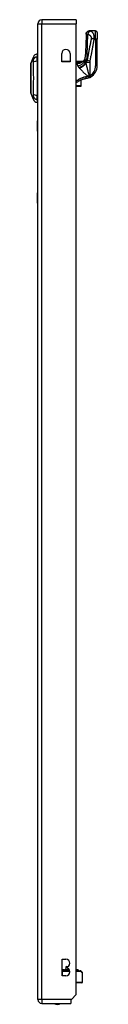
# Model space of a CAD drawing. Header units: inches. Extents: x 7 to 228, y 17 to 114.
# Tile 70 of 75: x 134.42 to 136.03, y 54.11 to 78.05. Entities that reach past the tile are written whole.
import ezdxf

# ---------------------------------------------------------------- set-up
doc = ezdxf.new("R2010")
doc.units = ezdxf.units.IN
doc.header["$MEASUREMENT"] = 0
doc.layers.add('Visible Edges(ANSI)', color=7, linetype='Continuous', lineweight=25)
doc.layers.add('Visible Tangent Edges(ANSI)', color=7, linetype='Continuous', lineweight=25)

msp = doc.modelspace()

# ---------------------------------------------------------------- linework, layer by layer
at = {"layer": 'Visible Edges(ANSI)'}
for p, q in [((135.521, 78.051), (134.686, 78.051)), ((135.521, 78.051), (135.521, 77.952)), ((134.587, 54.232), (134.587, 77.952)), ((135.521, 54.349), (135.521, 77.952)), ((135.84, 77.777), (135.839, 77.777)), ((135.992, 77.777), (135.84, 77.777)), ((136.032, 77.738), (136.032, 77.58)), ((136.032, 76.931), (136.032, 77.58)), ((134.416, 76.984), (134.479, 77.144)), ((134.571, 77.218), (134.571, 77.15)), ((134.571, 77.039), (134.571, 77.15)), ((135.169, 77.024), (135.169, 77.227)), ((135.372, 77.227), (135.372, 77.024)), ((134.571, 77.039), (134.571, 76.216)), ((135.372, 77.024), (135.169, 77.024)), ((135.372, 77.034), (135.193, 77.034)), ((135.675, 77.034), (135.521, 77.034)), ((135.652, 77.017), (135.651, 77.016)), ((135.521, 76.434), (135.634, 76.434)), ((135.641, 76.444), (135.641, 76.584)), ((135.641, 76.444), (135.641, 76.442)), ((134.479, 76.111), (134.416, 76.27)), ((134.571, 76.105), (134.571, 76.216)), ((134.571, 76.105), (134.571, 76.037)), ((134.581, 75.342), (134.581, 75.592)), ((134.587, 75.592), (134.581, 75.592)), ((134.581, 75.342), (134.581, 73.842)), ((134.581, 73.592), (134.581, 73.842)), ((134.581, 73.592), (134.587, 73.592)), ((135.176, 54.808), (135.176, 55.208)), ((135.176, 55.208), (135.271, 55.208)), ((135.215, 54.951), (135.176, 54.951)), ((135.199, 54.933), (135.176, 54.933)), ((135.176, 54.93), (135.176, 54.93)), ((135.176, 54.93), (135.362, 54.93)), ((135.199, 54.933), (135.361, 54.933)), ((135.217, 54.951), (135.215, 54.951)), ((135.219, 54.951), (135.217, 54.951)), ((135.219, 54.951), (135.237, 54.951)), ((135.237, 54.951), (135.237, 54.951)), ((135.238, 54.951), (135.237, 54.951)), ((135.353, 54.951), (135.238, 54.951)), ((135.265, 55.011), (135.262, 54.951)), ((135.271, 55.018), (135.271, 54.998)), ((135.285, 55.03), (135.316, 55.03)), ((135.564, 54.951), (135.521, 54.951)), ((135.584, 54.933), (135.521, 54.933)), ((135.521, 54.93), (135.617, 54.93)), ((135.571, 54.951), (135.564, 54.951)), ((135.568, 54.944), (135.571, 54.95)), ((135.584, 54.933), (135.592, 54.933)), ((135.631, 54.924), (135.67, 54.884)), ((135.676, 54.654), (135.676, 54.87)), ((135.271, 54.808), (135.176, 54.808)), ((135.657, 54.635), (135.521, 54.635)), ((135.521, 54.349), (135.404, 54.232)), ((134.686, 54.133), (135.387, 54.133)), ((135.404, 54.232), (135.387, 54.215)), ((135.387, 54.215), (135.387, 54.133))]:
    msp.add_line(p, q, dxfattribs=at)
at = {"layer": 'Visible Edges(ANSI)', "flags": 128}
for points in [[(135.76, 77.7), (135.751, 77.422), (135.741, 77.144)], [(135.76, 77.7), (135.762, 77.715), (135.766, 77.729), (135.774, 77.743), (135.784, 77.754), (135.796, 77.764), (135.809, 77.771), (135.824, 77.775), (135.839, 77.777)], [(135.689, 77.039), (135.701, 77.051), (135.713, 77.065), (135.722, 77.08), (135.73, 77.096), (135.735, 77.11), (135.738, 77.123), (135.74, 77.134), (135.741, 77.144)], [(134.416, 76.982), (134.416, 76.982), (134.416, 76.981), (134.416, 76.979), (134.416, 76.976), (134.416, 76.972), (134.416, 76.967), (134.416, 76.962), (134.416, 76.955), (134.416, 76.948), (134.416, 76.941), (134.416, 76.932), (134.416, 76.923), (134.416, 76.913), (134.416, 76.902), (134.416, 76.89), (134.416, 76.878), (134.416, 76.866), (134.416, 76.853), (134.416, 76.839), (134.416, 76.825), (134.416, 76.81), (134.416, 76.795), (134.416, 76.779), (134.416, 76.763), (134.416, 76.747), (134.416, 76.73), (134.416, 76.713), (134.416, 76.696), (134.416, 76.679), (134.416, 76.662), (134.416, 76.644), (134.416, 76.627), (134.416, 76.609), (134.416, 76.592), (134.416, 76.575), (134.416, 76.558), (134.416, 76.541), (134.416, 76.524), (134.416, 76.507), (134.416, 76.491), (134.416, 76.475), (134.416, 76.459), (134.416, 76.444), (134.416, 76.429), (134.416, 76.415), (134.416, 76.402), (134.416, 76.388), (134.416, 76.376), (134.416, 76.364), (134.416, 76.353), (134.416, 76.342), (134.416, 76.332), (134.416, 76.323), (134.416, 76.314), (134.416, 76.306), (134.416, 76.299), (134.416, 76.293), (134.416, 76.287), (134.416, 76.283), (134.416, 76.279), (134.416, 76.276), (134.416, 76.274), (134.416, 76.273), (134.416, 76.272)], [(135.651, 77.016), (135.651, 77.016), (135.651, 77.016), (135.651, 77.016), (135.651, 77.016), (135.65, 77.016), (135.65, 77.015), (135.65, 77.015), (135.649, 77.015), (135.649, 77.015), (135.649, 77.015), (135.648, 77.014), (135.648, 77.014), (135.648, 77.014), (135.647, 77.014), (135.647, 77.014), (135.647, 77.013), (135.646, 77.013), (135.646, 77.013), (135.645, 77.013), (135.645, 77.013), (135.645, 77.012), (135.644, 77.012), (135.644, 77.012), (135.644, 77.012)], [(135.675, 77.034), (135.675, 77.034), (135.675, 77.034), (135.675, 77.034), (135.674, 77.034), (135.674, 77.034), (135.673, 77.033), (135.673, 77.033), (135.672, 77.032), (135.672, 77.032), (135.671, 77.031), (135.67, 77.031), (135.669, 77.03), (135.668, 77.029), (135.667, 77.028), (135.666, 77.027), (135.665, 77.026), (135.663, 77.025), (135.662, 77.024), (135.661, 77.023), (135.659, 77.022), (135.657, 77.021), (135.656, 77.02), (135.654, 77.018), (135.652, 77.017)], [(135.767, 76.62), (135.756, 76.618), (135.745, 76.616), (135.734, 76.614), (135.723, 76.611), (135.712, 76.608), (135.701, 76.605), (135.69, 76.602), (135.68, 76.599), (135.669, 76.595), (135.658, 76.591), (135.648, 76.587), (135.637, 76.583), (135.627, 76.578), (135.617, 76.574), (135.607, 76.569), (135.597, 76.564), (135.587, 76.558), (135.577, 76.553), (135.567, 76.547), (135.558, 76.541), (135.548, 76.535), (135.539, 76.529), (135.53, 76.523), (135.521, 76.516)], [(135.848, 76.645), (135.845, 76.643), (135.842, 76.642), (135.838, 76.64), (135.835, 76.639), (135.832, 76.638), (135.828, 76.637), (135.825, 76.635), (135.822, 76.634), (135.818, 76.633), (135.815, 76.632), (135.812, 76.631), (135.808, 76.63), (135.805, 76.629), (135.801, 76.628), (135.798, 76.627), (135.795, 76.626), (135.791, 76.625), (135.788, 76.624), (135.784, 76.623), (135.781, 76.623), (135.777, 76.622), (135.774, 76.621), (135.77, 76.621), (135.767, 76.62)], [(135.848, 76.645), (135.849, 76.645), (135.85, 76.646), (135.852, 76.646), (135.853, 76.647), (135.854, 76.648), (135.855, 76.648), (135.856, 76.649), (135.858, 76.649), (135.859, 76.65), (135.86, 76.651), (135.861, 76.651), (135.863, 76.652), (135.864, 76.652), (135.865, 76.653), (135.866, 76.654), (135.867, 76.654), (135.869, 76.655), (135.87, 76.656), (135.871, 76.656), (135.872, 76.657), (135.873, 76.658), (135.874, 76.658), (135.876, 76.659), (135.877, 76.66)]]:
    msp.add_lwpolyline(points, dxfattribs=at)
at = {"layer": 'Visible Edges(ANSI)'}
for centre, radius, start, end in [((134.686, 77.952), 0.099, 90, 180), ((135.992, 77.738), 0.0394, 0, 90), ((135.271, 77.227), 0.102, 0, 180), ((134.589, 77.101), 0.118, 98.6009, 158.7495), ((134.563, 77.159), 0.0394, 53.1301, 78.463), ((134.421, 76.982), 0.00492, 158.7495, 179.7912), ((135.193, 77.015), 0.0197, 90, 152.6345), ((135.582, 77.208), 0.197, 298.1462, 307.2505), ((135.717, 76.931), 0.315, 300.5805, 0), ((135.634, 76.442), 0.00787, 270, 0), ((134.421, 76.272), 0.00492, 180.2088, 201.2505), ((134.589, 76.154), 0.118, 201.2505, 261.3991), ((134.563, 76.096), 0.0394, 281.537, 306.8699), ((135.271, 55.113), 0.095, 270, 90), ((135.285, 55.01), 0.02, 90, 177.5), ((135.271, 54.903), 0.095, 270, 90), ((135.576, 54.941), 0.00787, 160, 270), ((135.571, 54.951), 0.000394, 340, 90), ((135.592, 54.929), 0.00394, 10.0205, 90), ((135.617, 54.91), 0.0197, 45, 90), ((135.657, 54.87), 0.0197, 0, 45), ((135.657, 54.654), 0.0197, 270, 0), ((134.686, 54.232), 0.099, 180, 270), ((135.064, 54.301), 0.188, 243.6372, 296.3628)]:
    msp.add_arc(centre, radius, start, end, dxfattribs=at)
at = {"layer": 'Visible Tangent Edges(ANSI)'}
for p, q in [((134.686, 78.051), (134.686, 77.952)), ((134.587, 77.952), (134.686, 77.952)), ((134.686, 77.952), (135.521, 77.952)), ((134.686, 54.232), (134.686, 77.952)), ((135.96, 77.58), (135.992, 77.58)), ((135.992, 77.58), (135.992, 77.777)), ((136.032, 77.58), (135.992, 77.58)), ((135.992, 77.58), (135.992, 76.931)), ((134.479, 77.144), (134.416, 76.984)), ((135.193, 77.034), (135.193, 77.024)), ((135.574, 77.021), (135.521, 77.021)), ((135.521, 77.002), (135.574, 77.002)), ((135.552, 77.001), (135.521, 77.001)), ((135.521, 76.992), (135.552, 76.992)), ((135.552, 76.992), (135.552, 77.001)), ((135.574, 77.021), (135.574, 77.002)), ((135.627, 77.005), (135.625, 77.01)), ((135.756, 77.022), (135.754, 77.022)), ((135.756, 77.01), (135.756, 77.022)), ((135.857, 77.013), (135.759, 77.013)), ((135.759, 77.013), (135.759, 77.004)), ((135.859, 77.042), (135.785, 77.056)), ((135.857, 76.694), (135.857, 77.013)), ((136.032, 76.931), (135.992, 76.931)), ((135.857, 76.694), (135.877, 76.66)), ((135.634, 76.44), (135.521, 76.44)), ((135.634, 76.581), (135.634, 76.44)), ((135.634, 76.434), (135.634, 76.44)), ((134.581, 75.342), (134.587, 75.342)), ((134.587, 73.842), (134.581, 73.842)), ((135.176, 54.95), (135.215, 54.95)), ((135.222, 54.944), (135.176, 54.944)), ((135.176, 54.91), (135.176, 54.93)), ((135.176, 54.91), (135.176, 54.808)), ((135.365, 54.91), (135.176, 54.91)), ((135.176, 54.91), (135.176, 54.91)), ((135.219, 54.951), (135.222, 54.944)), ((135.222, 54.944), (135.357, 54.944)), ((135.237, 54.951), (135.237, 54.951)), ((135.353, 54.95), (135.237, 54.95)), ((135.271, 55.011), (135.265, 55.011)), ((135.521, 54.95), (135.564, 54.95)), ((135.562, 54.944), (135.521, 54.944)), ((135.635, 54.91), (135.521, 54.91)), ((135.564, 54.95), (135.562, 54.944)), ((135.562, 54.944), (135.568, 54.944)), ((135.571, 54.95), (135.564, 54.95)), ((135.676, 54.87), (135.635, 54.91)), ((135.521, 54.654), (135.676, 54.654)), ((134.686, 54.232), (134.587, 54.232)), ((134.686, 54.232), (134.686, 54.133)), ((135.404, 54.232), (134.686, 54.232))]:
    msp.add_line(p, q, dxfattribs=at)
at = {"layer": 'Visible Tangent Edges(ANSI)', "flags": 128}
for points in [[(135.76, 77.7), (135.76, 77.7), (135.76, 77.7), (135.76, 77.7), (135.76, 77.7), (135.76, 77.7), (135.76, 77.7), (135.76, 77.7), (135.76, 77.7), (135.76, 77.7), (135.76, 77.7), (135.76, 77.7), (135.76, 77.7), (135.76, 77.7), (135.76, 77.7), (135.76, 77.7), (135.76, 77.701), (135.76, 77.701), (135.761, 77.701), (135.761, 77.701), (135.761, 77.701), (135.761, 77.701), (135.761, 77.701), (135.761, 77.701), (135.761, 77.701)], [(135.84, 77.777), (135.836, 77.777), (135.831, 77.776), (135.826, 77.776), (135.822, 77.775), (135.817, 77.773), (135.812, 77.772), (135.808, 77.77), (135.803, 77.767), (135.799, 77.765), (135.794, 77.762), (135.79, 77.758), (135.786, 77.755), (135.783, 77.751), (135.779, 77.747), (135.776, 77.743), (135.773, 77.738), (135.771, 77.734), (135.768, 77.729), (135.766, 77.724), (135.765, 77.72), (135.764, 77.715), (135.763, 77.71), (135.762, 77.706), (135.761, 77.701)], [(135.761, 77.701), (135.762, 77.701), (135.763, 77.701), (135.764, 77.701), (135.765, 77.702), (135.766, 77.702), (135.767, 77.702), (135.769, 77.702), (135.77, 77.702), (135.772, 77.702), (135.773, 77.702), (135.775, 77.702), (135.777, 77.702), (135.779, 77.702), (135.781, 77.702), (135.783, 77.702), (135.784, 77.702), (135.786, 77.702), (135.789, 77.702), (135.791, 77.702), (135.793, 77.702), (135.795, 77.702), (135.798, 77.702), (135.8, 77.701), (135.803, 77.701)], [(135.781, 77.074), (135.782, 77.1), (135.783, 77.126), (135.784, 77.153), (135.785, 77.179), (135.786, 77.205), (135.787, 77.231), (135.788, 77.257), (135.789, 77.283), (135.79, 77.309), (135.791, 77.335), (135.792, 77.362), (135.793, 77.388), (135.794, 77.414), (135.795, 77.44), (135.796, 77.466), (135.796, 77.492), (135.797, 77.518), (135.798, 77.545), (135.799, 77.571), (135.8, 77.597), (135.801, 77.623), (135.801, 77.649), (135.802, 77.675), (135.803, 77.701)], [(135.885, 77.594), (135.881, 77.572), (135.877, 77.549), (135.873, 77.527), (135.868, 77.504), (135.864, 77.482), (135.86, 77.46), (135.856, 77.437), (135.852, 77.415), (135.847, 77.392), (135.843, 77.37), (135.839, 77.348), (135.835, 77.325), (135.831, 77.303), (135.827, 77.28), (135.822, 77.258), (135.818, 77.236), (135.814, 77.213), (135.81, 77.191), (135.806, 77.168), (135.801, 77.146), (135.797, 77.124), (135.793, 77.101), (135.789, 77.079), (135.785, 77.056)], [(135.856, 77.773), (135.853, 77.773), (135.851, 77.772), (135.848, 77.77), (135.846, 77.769), (135.843, 77.767), (135.841, 77.765), (135.838, 77.763), (135.835, 77.761), (135.833, 77.758), (135.83, 77.755), (135.828, 77.752), (135.825, 77.749), (135.823, 77.745), (135.82, 77.742), (135.818, 77.738), (135.816, 77.734), (135.814, 77.73), (135.812, 77.726), (135.81, 77.722), (135.808, 77.718), (135.807, 77.714), (135.805, 77.71), (135.804, 77.705), (135.803, 77.701)], [(135.803, 77.701), (135.808, 77.699), (135.813, 77.697), (135.819, 77.695), (135.824, 77.692), (135.829, 77.689), (135.833, 77.687), (135.838, 77.683), (135.843, 77.68), (135.847, 77.677), (135.852, 77.673), (135.856, 77.669), (135.86, 77.665), (135.864, 77.661), (135.868, 77.656), (135.872, 77.651), (135.875, 77.646), (135.878, 77.641), (135.881, 77.635), (135.883, 77.629), (135.885, 77.622), (135.886, 77.615), (135.887, 77.608), (135.886, 77.601), (135.885, 77.594)], [(135.856, 77.773), (135.855, 77.774), (135.854, 77.774), (135.853, 77.774), (135.852, 77.774), (135.851, 77.774), (135.851, 77.775), (135.85, 77.775), (135.849, 77.775), (135.848, 77.775), (135.848, 77.775), (135.847, 77.775), (135.846, 77.776), (135.846, 77.776), (135.845, 77.776), (135.844, 77.776), (135.844, 77.776), (135.843, 77.776), (135.843, 77.777), (135.842, 77.777), (135.842, 77.777), (135.841, 77.777), (135.841, 77.777), (135.84, 77.777), (135.84, 77.777)], [(135.96, 77.58), (135.96, 77.598), (135.96, 77.616), (135.959, 77.633), (135.958, 77.649), (135.955, 77.664), (135.952, 77.678), (135.949, 77.69), (135.945, 77.701), (135.94, 77.711), (135.936, 77.719), (135.931, 77.727), (135.926, 77.734), (135.92, 77.74), (135.915, 77.745), (135.909, 77.75), (135.904, 77.754), (135.898, 77.758), (135.892, 77.761), (135.886, 77.764), (135.88, 77.766), (135.874, 77.768), (135.868, 77.77), (135.862, 77.772), (135.856, 77.773)], [(135.859, 77.042), (135.863, 77.065), (135.868, 77.087), (135.872, 77.11), (135.876, 77.132), (135.88, 77.155), (135.884, 77.177), (135.889, 77.199), (135.893, 77.222), (135.897, 77.244), (135.901, 77.267), (135.905, 77.289), (135.909, 77.311), (135.914, 77.334), (135.918, 77.356), (135.922, 77.378), (135.926, 77.401), (135.93, 77.423), (135.935, 77.446), (135.939, 77.468), (135.943, 77.49), (135.947, 77.513), (135.951, 77.535), (135.956, 77.558), (135.96, 77.58)], [(135.96, 77.58), (135.956, 77.581), (135.953, 77.581), (135.95, 77.582), (135.946, 77.582), (135.943, 77.583), (135.94, 77.584), (135.936, 77.584), (135.933, 77.585), (135.93, 77.585), (135.926, 77.586), (135.923, 77.587), (135.92, 77.587), (135.917, 77.588), (135.914, 77.588), (135.911, 77.589), (135.908, 77.59), (135.905, 77.59), (135.902, 77.591), (135.899, 77.591), (135.896, 77.592), (135.893, 77.592), (135.89, 77.593), (135.888, 77.593), (135.885, 77.594)], [(134.479, 77.144), (134.479, 77.144), (134.479, 77.143), (134.478, 77.143), (134.478, 77.142), (134.478, 77.14), (134.478, 77.139), (134.478, 77.137), (134.478, 77.135), (134.478, 77.133), (134.478, 77.13), (134.478, 77.128), (134.478, 77.125), (134.478, 77.121), (134.478, 77.118), (134.478, 77.114), (134.478, 77.11), (134.477, 77.106), (134.477, 77.101), (134.477, 77.096), (134.477, 77.092), (134.477, 77.086), (134.477, 77.081), (134.477, 77.075), (134.477, 77.067)], [(135.744, 77.069), (135.744, 77.073), (135.743, 77.076), (135.743, 77.079), (135.743, 77.083), (135.742, 77.086), (135.742, 77.09), (135.742, 77.093), (135.742, 77.096), (135.742, 77.099), (135.741, 77.103), (135.741, 77.106), (135.741, 77.109), (135.741, 77.112), (135.741, 77.115), (135.741, 77.118), (135.741, 77.121), (135.741, 77.124), (135.741, 77.127), (135.741, 77.13), (135.741, 77.133), (135.741, 77.135), (135.741, 77.138), (135.741, 77.141), (135.741, 77.144)], [(134.416, 76.902), (134.416, 76.908), (134.416, 76.915), (134.416, 76.921), (134.416, 76.926), (134.416, 76.932), (134.416, 76.937), (134.416, 76.942), (134.416, 76.947), (134.416, 76.951), (134.416, 76.955), (134.416, 76.959), (134.416, 76.963), (134.416, 76.966), (134.416, 76.969), (134.416, 76.972), (134.416, 76.975), (134.416, 76.977), (134.416, 76.979), (134.416, 76.98), (134.416, 76.982), (134.416, 76.983), (134.416, 76.984), (134.416, 76.984), (134.416, 76.984)], [(134.416, 76.855), (134.416, 76.857), (134.416, 76.859), (134.416, 76.861), (134.416, 76.863), (134.416, 76.865), (134.416, 76.867), (134.416, 76.869), (134.416, 76.871), (134.416, 76.873), (134.416, 76.875), (134.416, 76.877), (134.416, 76.879), (134.416, 76.881), (134.416, 76.883), (134.416, 76.885), (134.416, 76.887), (134.416, 76.889), (134.416, 76.891), (134.416, 76.893), (134.416, 76.895), (134.416, 76.896), (134.416, 76.898), (134.416, 76.9), (134.416, 76.902)], [(134.416, 76.4), (134.416, 76.416), (134.416, 76.433), (134.416, 76.45), (134.416, 76.469), (134.416, 76.487), (134.416, 76.506), (134.416, 76.526), (134.416, 76.546), (134.416, 76.566), (134.416, 76.586), (134.416, 76.607), (134.416, 76.627), (134.416, 76.648), (134.416, 76.668), (134.416, 76.689), (134.416, 76.709), (134.416, 76.729), (134.416, 76.748), (134.416, 76.768), (134.416, 76.786), (134.416, 76.804), (134.416, 76.822), (134.416, 76.839), (134.416, 76.855)], [(134.477, 77.067), (134.477, 77.066), (134.477, 77.064), (134.477, 77.063), (134.477, 77.061), (134.477, 77.06), (134.477, 77.058), (134.477, 77.056), (134.477, 77.054), (134.477, 77.052), (134.477, 77.05), (134.477, 77.048), (134.477, 77.046), (134.477, 77.044), (134.477, 77.042), (134.477, 77.039), (134.477, 77.037), (134.477, 77.034), (134.477, 77.032), (134.477, 77.029), (134.477, 77.027), (134.477, 77.024), (134.477, 77.021), (134.477, 77.019), (134.477, 77.016)], [(134.477, 77.016), (134.477, 76.982), (134.477, 76.951), (134.477, 76.92), (134.478, 76.888), (134.478, 76.856), (134.478, 76.824), (134.478, 76.791), (134.478, 76.759), (134.478, 76.726), (134.478, 76.693), (134.479, 76.66), (134.479, 76.627), (134.479, 76.594), (134.478, 76.561), (134.478, 76.528), (134.478, 76.495), (134.478, 76.463), (134.478, 76.43), (134.478, 76.398), (134.478, 76.366), (134.477, 76.335), (134.477, 76.303), (134.477, 76.272), (134.477, 76.239)], [(135.552, 76.992), (135.55, 76.99), (135.549, 76.988), (135.548, 76.986), (135.547, 76.984), (135.546, 76.982), (135.545, 76.98), (135.545, 76.978), (135.544, 76.975), (135.544, 76.973), (135.544, 76.97), (135.544, 76.968), (135.544, 76.965), (135.545, 76.963), (135.545, 76.96), (135.546, 76.957), (135.547, 76.954), (135.548, 76.951), (135.549, 76.948), (135.55, 76.945), (135.551, 76.942), (135.553, 76.939), (135.554, 76.936), (135.556, 76.933), (135.557, 76.929)], [(135.552, 76.992), (135.555, 76.992), (135.558, 76.992), (135.561, 76.992), (135.564, 76.992), (135.568, 76.992), (135.571, 76.992), (135.574, 76.993), (135.577, 76.993), (135.58, 76.994), (135.584, 76.994), (135.587, 76.994), (135.59, 76.995), (135.593, 76.996), (135.596, 76.996), (135.599, 76.997), (135.602, 76.998), (135.605, 76.998), (135.609, 76.999), (135.612, 77), (135.615, 77.001), (135.618, 77.002), (135.621, 77.003), (135.624, 77.004), (135.627, 77.005)], [(135.574, 77.002), (135.573, 77.002), (135.572, 77.002), (135.571, 77.002), (135.57, 77.002), (135.569, 77.002), (135.568, 77.002), (135.568, 77.002), (135.567, 77.002), (135.566, 77.001), (135.565, 77.001), (135.564, 77.001), (135.563, 77.001), (135.562, 77.001), (135.561, 77.001), (135.56, 77.001), (135.559, 77.001), (135.558, 77.001), (135.557, 77.001), (135.556, 77.001), (135.555, 77.001), (135.554, 77.001), (135.554, 77.001), (135.553, 77.001), (135.552, 77.001)], [(135.557, 76.929), (135.558, 76.928), (135.559, 76.926), (135.56, 76.924), (135.561, 76.923), (135.562, 76.921), (135.563, 76.919), (135.564, 76.918), (135.565, 76.916), (135.566, 76.914), (135.567, 76.913), (135.568, 76.911), (135.569, 76.909), (135.571, 76.907), (135.572, 76.906), (135.573, 76.904), (135.574, 76.902), (135.576, 76.9), (135.577, 76.899), (135.578, 76.897), (135.58, 76.895), (135.581, 76.893), (135.583, 76.892), (135.584, 76.89), (135.586, 76.888)], [(135.628, 77.02), (135.626, 77.02), (135.624, 77.021), (135.621, 77.021), (135.619, 77.021), (135.617, 77.021), (135.615, 77.021), (135.612, 77.021), (135.61, 77.021), (135.608, 77.021), (135.606, 77.021), (135.603, 77.021), (135.601, 77.021), (135.599, 77.021), (135.597, 77.021), (135.594, 77.021), (135.592, 77.021), (135.59, 77.021), (135.588, 77.021), (135.585, 77.021), (135.583, 77.021), (135.581, 77.021), (135.579, 77.021), (135.576, 77.021), (135.574, 77.021)], [(135.574, 77.002), (135.576, 77.002), (135.579, 77.003), (135.581, 77.003), (135.583, 77.003), (135.585, 77.003), (135.587, 77.004), (135.59, 77.004), (135.592, 77.004), (135.594, 77.004), (135.596, 77.005), (135.598, 77.005), (135.6, 77.005), (135.603, 77.006), (135.605, 77.006), (135.607, 77.006), (135.609, 77.007), (135.611, 77.007), (135.613, 77.008), (135.615, 77.008), (135.617, 77.008), (135.619, 77.009), (135.621, 77.009), (135.623, 77.01), (135.625, 77.01)], [(135.586, 76.888), (135.586, 76.888), (135.586, 76.887), (135.586, 76.887), (135.587, 76.887), (135.587, 76.886), (135.587, 76.886), (135.588, 76.886), (135.588, 76.885), (135.588, 76.885), (135.588, 76.885), (135.589, 76.884), (135.589, 76.884), (135.589, 76.884), (135.589, 76.884), (135.59, 76.883), (135.59, 76.883), (135.59, 76.883), (135.591, 76.882), (135.591, 76.882), (135.591, 76.882), (135.591, 76.881), (135.592, 76.881), (135.592, 76.881), (135.592, 76.88)], [(135.592, 76.88), (135.592, 76.88), (135.592, 76.88), (135.593, 76.88), (135.593, 76.88), (135.593, 76.88), (135.593, 76.879), (135.593, 76.879), (135.593, 76.879), (135.593, 76.879), (135.594, 76.879), (135.594, 76.879), (135.594, 76.878), (135.594, 76.878), (135.594, 76.878), (135.594, 76.878), (135.594, 76.878), (135.595, 76.878), (135.595, 76.877), (135.595, 76.877), (135.595, 76.877), (135.595, 76.877), (135.595, 76.877), (135.595, 76.877), (135.596, 76.876)], [(135.596, 76.876), (135.602, 76.869), (135.609, 76.861), (135.617, 76.853), (135.624, 76.845), (135.632, 76.837), (135.64, 76.829), (135.648, 76.821), (135.656, 76.813), (135.665, 76.804), (135.673, 76.796), (135.682, 76.787), (135.691, 76.779), (135.7, 76.77), (135.709, 76.762), (135.718, 76.753), (135.728, 76.745), (135.737, 76.736), (135.746, 76.727), (135.756, 76.718), (135.766, 76.71), (135.775, 76.701), (135.785, 76.692), (135.795, 76.683), (135.804, 76.675)], [(135.625, 77.01), (135.626, 77.01), (135.628, 77.01), (135.629, 77.011), (135.63, 77.011), (135.632, 77.011), (135.633, 77.012), (135.634, 77.012), (135.636, 77.012), (135.637, 77.012), (135.638, 77.013), (135.639, 77.013), (135.64, 77.013), (135.641, 77.013), (135.642, 77.013), (135.643, 77.013), (135.644, 77.013), (135.644, 77.013), (135.645, 77.013), (135.645, 77.013), (135.645, 77.013), (135.645, 77.013), (135.645, 77.013), (135.644, 77.012), (135.644, 77.012)], [(135.627, 77.005), (135.627, 77.005), (135.628, 77.006), (135.629, 77.006), (135.63, 77.006), (135.63, 77.006), (135.631, 77.007), (135.632, 77.007), (135.632, 77.007), (135.633, 77.007), (135.634, 77.008), (135.635, 77.008), (135.635, 77.008), (135.636, 77.009), (135.637, 77.009), (135.637, 77.009), (135.638, 77.009), (135.639, 77.01), (135.639, 77.01), (135.64, 77.01), (135.641, 77.011), (135.641, 77.011), (135.642, 77.011), (135.643, 77.012), (135.644, 77.012)], [(135.651, 77.016), (135.651, 77.017), (135.65, 77.017), (135.649, 77.017), (135.649, 77.018), (135.648, 77.018), (135.647, 77.018), (135.646, 77.018), (135.645, 77.018), (135.644, 77.019), (135.643, 77.019), (135.642, 77.019), (135.641, 77.019), (135.64, 77.019), (135.639, 77.019), (135.638, 77.019), (135.637, 77.02), (135.636, 77.02), (135.635, 77.02), (135.634, 77.02), (135.633, 77.02), (135.631, 77.02), (135.63, 77.02), (135.629, 77.02), (135.628, 77.02)], [(135.754, 77.022), (135.753, 77.023), (135.753, 77.025), (135.752, 77.027), (135.752, 77.029), (135.751, 77.031), (135.751, 77.033), (135.75, 77.035), (135.75, 77.037), (135.749, 77.038), (135.749, 77.04), (135.748, 77.042), (135.748, 77.044), (135.747, 77.046), (135.747, 77.048), (135.747, 77.05), (135.746, 77.052), (135.746, 77.055), (135.746, 77.057), (135.745, 77.059), (135.745, 77.061), (135.745, 77.063), (135.744, 77.065), (135.744, 77.067), (135.744, 77.069)], [(135.756, 77.01), (135.756, 77.011), (135.756, 77.011), (135.756, 77.012), (135.756, 77.012), (135.756, 77.013), (135.756, 77.013), (135.756, 77.013), (135.755, 77.014), (135.755, 77.014), (135.755, 77.015), (135.755, 77.015), (135.755, 77.016), (135.755, 77.016), (135.755, 77.017), (135.755, 77.017), (135.755, 77.018), (135.755, 77.018), (135.754, 77.019), (135.754, 77.019), (135.754, 77.02), (135.754, 77.02), (135.754, 77.021), (135.754, 77.021), (135.754, 77.022)], [(135.756, 77.022), (135.757, 77.024), (135.758, 77.026), (135.759, 77.029), (135.76, 77.031), (135.761, 77.033), (135.762, 77.035), (135.763, 77.038), (135.764, 77.04), (135.765, 77.042), (135.766, 77.044), (135.767, 77.047), (135.768, 77.049), (135.769, 77.051), (135.77, 77.053), (135.771, 77.055), (135.772, 77.057), (135.773, 77.059), (135.775, 77.062), (135.776, 77.064), (135.777, 77.066), (135.778, 77.068), (135.779, 77.07), (135.78, 77.072), (135.781, 77.074)], [(135.759, 77.004), (135.759, 77.005), (135.759, 77.005), (135.759, 77.005), (135.758, 77.005), (135.758, 77.006), (135.758, 77.006), (135.758, 77.006), (135.758, 77.006), (135.758, 77.006), (135.758, 77.007), (135.758, 77.007), (135.758, 77.007), (135.757, 77.007), (135.757, 77.008), (135.757, 77.008), (135.757, 77.008), (135.757, 77.008), (135.757, 77.009), (135.757, 77.009), (135.757, 77.009), (135.757, 77.009), (135.757, 77.01), (135.756, 77.01), (135.756, 77.01)], [(135.785, 77.056), (135.783, 77.055), (135.782, 77.053), (135.78, 77.051), (135.779, 77.049), (135.778, 77.047), (135.776, 77.046), (135.775, 77.044), (135.774, 77.042), (135.773, 77.04), (135.772, 77.038), (135.77, 77.037), (135.769, 77.035), (135.768, 77.033), (135.767, 77.031), (135.766, 77.029), (135.765, 77.028), (135.764, 77.026), (135.764, 77.024), (135.763, 77.022), (135.762, 77.021), (135.761, 77.019), (135.76, 77.017), (135.76, 77.015), (135.759, 77.013)], [(135.837, 76.699), (135.833, 76.712), (135.83, 76.725), (135.826, 76.739), (135.823, 76.752), (135.819, 76.765), (135.815, 76.778), (135.812, 76.792), (135.808, 76.805), (135.805, 76.818), (135.801, 76.831), (135.798, 76.844), (135.795, 76.857), (135.791, 76.87), (135.788, 76.882), (135.785, 76.895), (135.782, 76.908), (135.779, 76.92), (135.775, 76.932), (135.772, 76.945), (135.77, 76.957), (135.767, 76.969), (135.764, 76.981), (135.761, 76.993), (135.759, 77.004)], [(135.857, 77.013), (135.857, 77.015), (135.857, 77.016), (135.857, 77.017), (135.857, 77.018), (135.857, 77.019), (135.857, 77.021), (135.857, 77.022), (135.857, 77.023), (135.857, 77.024), (135.857, 77.026), (135.857, 77.027), (135.857, 77.028), (135.857, 77.029), (135.858, 77.03), (135.858, 77.032), (135.858, 77.033), (135.858, 77.034), (135.858, 77.035), (135.858, 77.036), (135.858, 77.038), (135.859, 77.039), (135.859, 77.04), (135.859, 77.041), (135.859, 77.042)], [(135.761, 76.663), (135.75, 76.661), (135.739, 76.658), (135.729, 76.656), (135.718, 76.653), (135.708, 76.65), (135.697, 76.647), (135.687, 76.644), (135.676, 76.64), (135.666, 76.637), (135.656, 76.633), (135.646, 76.629), (135.635, 76.624), (135.625, 76.62), (135.615, 76.615), (135.606, 76.61), (135.596, 76.605), (135.586, 76.599), (135.576, 76.594), (135.567, 76.588), (135.557, 76.582), (135.548, 76.576), (135.539, 76.57), (135.53, 76.564), (135.521, 76.557)], [(135.804, 76.675), (135.802, 76.674), (135.801, 76.673), (135.799, 76.673), (135.797, 76.672), (135.795, 76.671), (135.794, 76.671), (135.792, 76.67), (135.79, 76.67), (135.788, 76.669), (135.786, 76.669), (135.784, 76.668), (135.783, 76.668), (135.781, 76.667), (135.779, 76.667), (135.777, 76.666), (135.775, 76.666), (135.774, 76.665), (135.772, 76.665), (135.77, 76.664), (135.768, 76.664), (135.766, 76.664), (135.764, 76.663), (135.762, 76.663), (135.761, 76.663)], [(135.767, 76.62), (135.767, 76.62), (135.767, 76.62), (135.767, 76.621), (135.767, 76.621), (135.767, 76.622), (135.767, 76.623), (135.766, 76.624), (135.766, 76.626), (135.766, 76.627), (135.766, 76.629), (135.766, 76.631), (135.765, 76.633), (135.765, 76.635), (135.765, 76.637), (135.764, 76.64), (135.764, 76.642), (135.763, 76.645), (135.763, 76.647), (135.763, 76.65), (135.762, 76.653), (135.762, 76.655), (135.761, 76.658), (135.761, 76.66), (135.761, 76.663)], [(135.804, 76.675), (135.804, 76.675), (135.805, 76.674), (135.805, 76.674), (135.805, 76.674), (135.805, 76.674), (135.805, 76.674), (135.805, 76.674), (135.806, 76.674), (135.806, 76.674), (135.806, 76.674), (135.806, 76.674), (135.806, 76.674), (135.806, 76.674), (135.806, 76.674), (135.806, 76.674), (135.807, 76.674), (135.807, 76.674), (135.807, 76.674), (135.807, 76.674), (135.807, 76.674), (135.807, 76.673), (135.807, 76.673), (135.807, 76.673), (135.807, 76.673)], [(135.807, 76.673), (135.809, 76.671), (135.811, 76.669), (135.813, 76.667), (135.815, 76.665), (135.817, 76.663), (135.818, 76.66), (135.82, 76.659), (135.822, 76.657), (135.824, 76.655), (135.826, 76.653), (135.828, 76.652), (135.829, 76.65), (135.831, 76.649), (135.833, 76.648), (135.834, 76.646), (135.836, 76.646), (135.838, 76.645), (135.839, 76.644), (135.841, 76.644), (135.842, 76.644), (135.844, 76.644), (135.845, 76.644), (135.847, 76.644), (135.848, 76.645)], [(135.84, 76.687), (135.84, 76.688), (135.839, 76.688), (135.839, 76.689), (135.839, 76.689), (135.839, 76.69), (135.839, 76.69), (135.839, 76.691), (135.839, 76.691), (135.839, 76.692), (135.839, 76.692), (135.839, 76.693), (135.838, 76.693), (135.838, 76.694), (135.838, 76.694), (135.838, 76.695), (135.838, 76.695), (135.838, 76.696), (135.838, 76.696), (135.838, 76.697), (135.838, 76.697), (135.837, 76.697), (135.837, 76.698), (135.837, 76.698), (135.837, 76.699)], [(135.857, 76.694), (135.856, 76.693), (135.855, 76.693), (135.855, 76.693), (135.854, 76.693), (135.853, 76.692), (135.853, 76.692), (135.852, 76.692), (135.851, 76.692), (135.85, 76.691), (135.85, 76.691), (135.849, 76.691), (135.848, 76.69), (135.848, 76.69), (135.847, 76.69), (135.846, 76.69), (135.845, 76.689), (135.845, 76.689), (135.844, 76.689), (135.843, 76.689), (135.843, 76.688), (135.842, 76.688), (135.841, 76.688), (135.84, 76.688), (135.84, 76.687)], [(135.848, 76.645), (135.849, 76.645), (135.849, 76.646), (135.85, 76.646), (135.85, 76.647), (135.85, 76.648), (135.85, 76.649), (135.85, 76.651), (135.85, 76.652), (135.85, 76.653), (135.849, 76.655), (135.849, 76.657), (135.848, 76.659), (135.848, 76.661), (135.847, 76.663), (135.847, 76.665), (135.846, 76.667), (135.845, 76.67), (135.844, 76.672), (135.844, 76.674), (135.843, 76.677), (135.842, 76.68), (135.841, 76.682), (135.84, 76.685), (135.84, 76.687)], [(134.416, 76.353), (134.416, 76.354), (134.416, 76.356), (134.416, 76.358), (134.416, 76.36), (134.416, 76.362), (134.416, 76.364), (134.416, 76.365), (134.416, 76.367), (134.416, 76.369), (134.416, 76.371), (134.416, 76.373), (134.416, 76.375), (134.416, 76.377), (134.416, 76.379), (134.416, 76.381), (134.416, 76.383), (134.416, 76.385), (134.416, 76.387), (134.416, 76.389), (134.416, 76.391), (134.416, 76.393), (134.416, 76.395), (134.416, 76.398), (134.416, 76.4)], [(134.416, 76.27), (134.416, 76.271), (134.416, 76.271), (134.416, 76.272), (134.416, 76.273), (134.416, 76.274), (134.416, 76.276), (134.416, 76.278), (134.416, 76.28), (134.416, 76.282), (134.416, 76.285), (134.416, 76.288), (134.416, 76.292), (134.416, 76.295), (134.416, 76.299), (134.416, 76.303), (134.416, 76.308), (134.416, 76.313), (134.416, 76.318), (134.416, 76.323), (134.416, 76.328), (134.416, 76.334), (134.416, 76.34), (134.416, 76.346), (134.416, 76.353)], [(134.477, 76.239), (134.477, 76.236), (134.477, 76.233), (134.477, 76.231), (134.477, 76.228), (134.477, 76.225), (134.477, 76.223), (134.477, 76.22), (134.477, 76.218), (134.477, 76.215), (134.477, 76.213), (134.477, 76.211), (134.477, 76.209), (134.477, 76.206), (134.477, 76.204), (134.477, 76.202), (134.477, 76.2), (134.477, 76.198), (134.477, 76.197), (134.477, 76.195), (134.477, 76.193), (134.477, 76.192), (134.477, 76.19), (134.477, 76.189), (134.477, 76.187)], [(134.477, 76.187), (134.477, 76.179), (134.477, 76.174), (134.477, 76.168), (134.477, 76.163), (134.477, 76.158), (134.477, 76.153), (134.477, 76.149), (134.478, 76.145), (134.478, 76.141), (134.478, 76.137), (134.478, 76.133), (134.478, 76.13), (134.478, 76.127), (134.478, 76.124), (134.478, 76.122), (134.478, 76.119), (134.478, 76.117), (134.478, 76.116), (134.478, 76.114), (134.478, 76.113), (134.478, 76.112), (134.479, 76.111), (134.479, 76.111), (134.479, 76.111)], [(135.215, 54.95), (135.215, 54.95), (135.215, 54.95), (135.215, 54.95), (135.215, 54.95), (135.215, 54.95), (135.215, 54.951), (135.216, 54.951), (135.216, 54.951), (135.216, 54.951), (135.216, 54.951), (135.216, 54.951), (135.216, 54.951), (135.216, 54.951), (135.216, 54.951), (135.216, 54.951), (135.216, 54.951), (135.217, 54.951), (135.217, 54.951), (135.217, 54.951), (135.217, 54.951), (135.217, 54.951), (135.217, 54.951), (135.217, 54.951), (135.217, 54.951)], [(135.237, 54.951), (135.237, 54.951), (135.237, 54.951), (135.237, 54.951), (135.237, 54.951), (135.237, 54.951), (135.237, 54.951), (135.237, 54.951), (135.237, 54.951), (135.237, 54.951), (135.237, 54.951), (135.237, 54.951), (135.237, 54.951), (135.237, 54.951), (135.237, 54.951), (135.237, 54.951), (135.237, 54.95), (135.237, 54.95), (135.237, 54.95), (135.237, 54.95), (135.237, 54.95), (135.237, 54.95), (135.237, 54.95), (135.237, 54.95), (135.237, 54.95)]]:
    msp.add_lwpolyline(points, dxfattribs=at)
at = {"layer": 'Visible Tangent Edges(ANSI)'}
for centre, radius, start, end in [((134.421, 76.982), 0.00492, 158.7495, 179.7912), ((135.717, 76.931), 0.276, 300.5805, 0)]:
    msp.add_arc(centre, radius, start, end, dxfattribs=at)
for centre, major_axis, ratio, start_param, end_param in [((134.591, 77.04), (-0.117, -0.016), 0.948273, 4.754759, 5.892029), ((134.591, 77.002), (-0.118, 0.005), 0.314585, 4.896593, 6.033863), ((135.557, 77.084), (0.186, 0.063), 0.76978, 4.456044, 5.771273), ((135.586, 77.022), (-0.172, -0.096), 0.627605, 1.231527, 2.411005), ((135.592, 77.01), (0.17, 0.099), 0.604176, 4.374903, 5.517504), ((135.596, 77.004), (0.171, 0.098), 0.594817, 4.382906, 5.514832), ((135.628, 77.001), (0.0011, 0.0197), 0.203793, 0.278045, 1.130973), ((135.56, 77.188), (0.129, -0.149), 0.924855, 5.892344, 6.283185), ((135.856, 77.06), (-0.118, 0.005), 0.119705, 5.400993, 5.962795), ((136.251, 80.534), (-0.383, -3.672), 0.123492, 5.999185, 6.006887), ((136.152, 80.552), (-0.28, -3.673), 0.09119, 5.963131, 5.978489), ((135.804, 76.699), (0.159, 0.116), 0.099559, 4.639553, 4.847409), ((135.811, 76.687), (0.181, 0.078), 0.058123, 4.666855, 4.846581), ((135.634, 76.444), (0.00787, 0), 0.489583, 4.712389, 6.283185), ((134.591, 76.253), (-0.118, -0.005), 0.314585, 0.249322, 1.386592), ((134.591, 76.215), (-0.117, 0.016), 0.948273, 0.391156, 1.528426), ((135.199, 54.929), (0, 0.00394), 0.969342, 0, 1.395906), ((135.215, 54.951), (0, 0.000394), 0.969342, 0, 1.919862), ((135.215, 54.941), (0, -0.00787), 0.969342, 0, 1.919862), ((135.238, 54.951), (0, 0.000394), 0.836188, 0, 1.919862), ((135.237, 54.951), (0.00027, 0.000287), 0.557787, 2.145666, 2.482091), ((135.569, 54.941), (0, -0.00787), 0.969342, 4.363323, 6.283185), ((135.564, 54.951), (0, 0.000394), 0.969342, 4.363323, 6.283185), ((135.584, 54.929), (0, 0.00394), 0.969342, 4.887279, 6.283185), ((135.617, 54.91), (0, 0.0197), 0.91745, 4.712389, 6.283185), ((135.617, 54.91), (0.0139, 0.0139), 0.852462, 5.41831, 6.283185)]:
    msp.add_ellipse(centre, major_axis=major_axis, ratio=ratio, start_param=start_param, end_param=end_param, dxfattribs=at)

doc.saveas('drawing.dxf')
